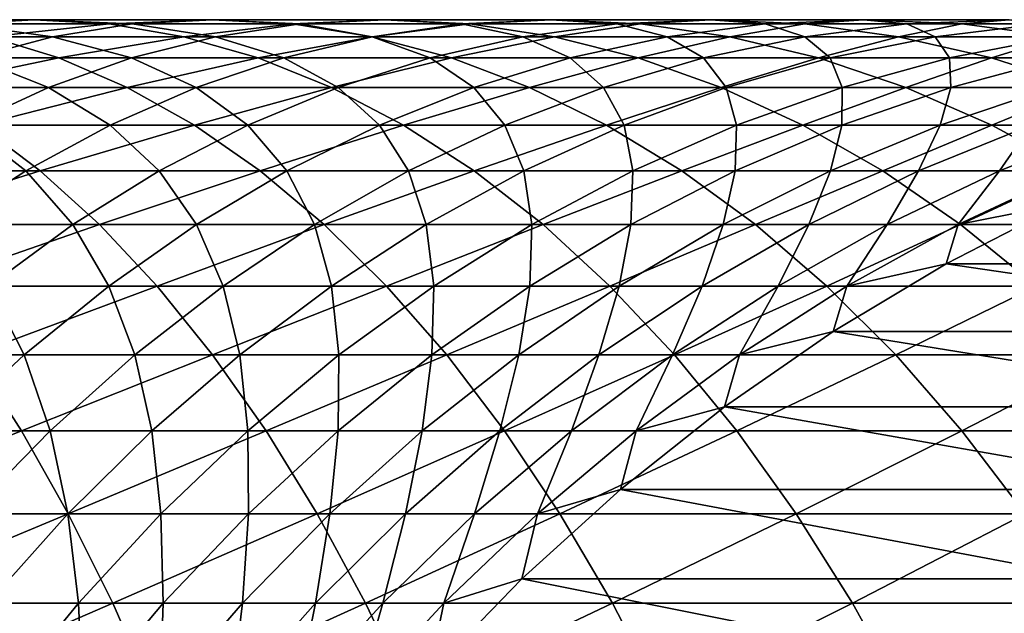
# Model space of a CAD drawing. Header units: metres. Extents: x 39 to 253, y -38 to 38.
# Tile 43 of 55: x 222 to 229, y 11 to 15. Entities that reach past the tile are written whole.
import ezdxf

# ---------------------------------------------------------------- set-up
doc = ezdxf.new("R2010")
doc.units = ezdxf.units.M
doc.layers.add('solid_26008053', color=7, linetype='CONTINUOUS')

msp = doc.modelspace()

# ---------------------------------------------------------------- linework, layer by layer
at = {"layer": 'solid_26008053'}
for points in [[(222.199677, 15, -5.640836), (220.919159, 15, -4.827028), (221.406204, 14.970401, -4.020883)], [(222.199677, 15, -5.640836), (221.676605, 14.970401, -6.424101), (220.919159, 15, -4.827028)], [(222.328247, 14.881721, -8.026352), (221.155609, 14.881721, -7.204275), (221.676605, 14.970401, -6.424101)], [(222.722733, 14.970401, -4.857572), (222.199677, 15, -5.640836), (221.406204, 14.970401, -4.020883)], [(222.722733, 14.970401, -4.857572), (221.406204, 14.970401, -4.020883), (221.891342, 14.881721, -3.217919)], [(222.884033, 14.970401, -7.270568), (221.676605, 14.970401, -6.424101), (222.199677, 15, -5.640836)], [(222.884033, 14.970401, -7.270568), (222.328247, 14.881721, -8.026352), (221.676605, 14.970401, -6.424101)], [(223.243729, 14.881721, -4.077398), (222.722733, 14.970401, -4.857572), (221.891342, 14.881721, -3.217919)], [(223.442032, 15, -6.51179), (222.199677, 15, -5.640836), (222.722733, 14.970401, -4.857572)], [(223.442032, 15, -6.51179), (222.884033, 14.970401, -7.270568), (222.199677, 15, -5.640836)], [(223.462463, 14.881721, -8.900681), (222.328247, 14.881721, -8.026352), (222.884033, 14.970401, -7.270568)], [(224.000015, 14.970401, -5.753013), (223.442032, 15, -6.51179), (222.722733, 14.970401, -4.857572)], [(224.000015, 14.970401, -5.753013), (222.722733, 14.970401, -4.857572), (223.243729, 14.881721, -4.077398)], [(224.051895, 14.970401, -8.170838), (222.884033, 14.970401, -7.270568), (223.442032, 15, -6.51179)], [(224.051895, 14.970401, -8.170838), (223.462463, 14.881721, -8.900681), (222.884033, 14.970401, -7.270568)], [(224.555801, 14.881721, -4.99723), (224.000015, 14.970401, -5.753013), (223.243729, 14.881721, -4.077398)], [(224.643677, 15, -7.438104), (223.442032, 15, -6.51179), (224.000015, 14.970401, -5.753013)], [(224.643677, 15, -7.438104), (224.051895, 14.970401, -8.170838), (223.442032, 15, -6.51179)], [(224.555908, 14.881721, -9.82547), (223.462463, 14.881721, -8.900681), (224.051895, 14.970401, -8.170838)], [(225.235443, 14.970401, -6.70537), (224.643677, 15, -7.438104), (224.000015, 14.970401, -5.753013)], [(225.235443, 14.970401, -6.70537), (224.000015, 14.970401, -5.753013), (224.555801, 14.881721, -4.99723)], [(225.177795, 14.970401, -9.123065), (224.051895, 14.970401, -8.170838), (224.643677, 15, -7.438104)], [(225.177795, 14.970401, -9.123065), (224.555908, 14.881721, -9.82547), (224.051895, 14.970401, -8.170838)], [(225.824875, 14.881721, -5.975527), (225.235443, 14.970401, -6.70537), (224.555801, 14.881721, -4.99723)], [(225.606384, 14.881721, -10.79882), (224.555908, 14.881721, -9.82547), (225.177795, 14.970401, -9.123065)], [(225.802139, 15, -8.417877), (224.643677, 15, -7.438104), (225.235443, 14.970401, -6.70537)], [(225.802139, 15, -8.417877), (225.177795, 14.970401, -9.123065), (224.643677, 15, -7.438104)], [(226.25943, 14.970401, -10.125294), (225.177795, 14.970401, -9.123065), (225.802139, 15, -8.417877)], [(226.25943, 14.970401, -10.125294), (225.606384, 14.881721, -10.79882), (225.177795, 14.970401, -9.123065)], [(226.426483, 14.970401, -7.712689), (225.802139, 15, -8.417877), (225.235443, 14.970401, -6.70537)], [(226.426483, 14.970401, -7.712689), (225.235443, 14.970401, -6.70537), (225.824875, 14.881721, -5.975527)], [(226.611694, 14.881721, -11.818737), (225.606384, 14.881721, -10.79882), (226.25943, 14.970401, -10.125294)], [(226.915054, 15, -9.4491), (225.802139, 15, -8.417877), (226.426483, 14.970401, -7.712689)], [(226.915054, 15, -9.4491), (226.25943, 14.970401, -10.125294), (225.802139, 15, -8.417877)], [(227.04837, 14.881721, -7.010284), (226.426483, 14.970401, -7.712689), (225.824875, 14.881721, -5.975527)], [(227.294571, 14.970401, -11.17547), (226.25943, 14.970401, -10.125294), (226.915054, 15, -9.4491)], [(227.294571, 14.970401, -11.17547), (226.611694, 14.881721, -11.818737), (226.25943, 14.970401, -10.125294)], [(227.570694, 14.970401, -8.772904), (226.915054, 15, -9.4491), (226.426483, 14.970401, -7.712689)], [(227.570694, 14.970401, -8.772904), (226.426483, 14.970401, -7.712689), (227.04837, 14.881721, -7.010284)], [(227.569794, 14.881721, -12.883127), (226.611694, 14.881721, -11.818737), (227.294571, 14.970401, -11.17547)], [(227.980148, 15, -10.529656), (226.915054, 15, -9.4491), (227.570694, 14.970401, -8.772904)], [(227.980148, 15, -10.529656), (227.294571, 14.970401, -11.17547), (226.915054, 15, -9.4491)], [(228.22374, 14.881721, -8.099379), (227.570694, 14.970401, -8.772904), (227.04837, 14.881721, -7.010284)], [(228.281097, 14.970401, -12.271441), (227.294571, 14.970401, -11.17547), (227.980148, 15, -10.529656)], [(228.281097, 14.970401, -12.271441), (227.569794, 14.881721, -12.883127), (227.294571, 14.970401, -11.17547)], [(228.478714, 14.881721, -13.989807), (227.569794, 14.881721, -12.883127), (228.281097, 14.970401, -12.271441)], [(228.665726, 14.970401, -9.883842), (227.980148, 15, -10.529656), (227.570694, 14.970401, -8.772904)], [(228.665726, 14.970401, -9.883842), (227.570694, 14.970401, -8.772904), (228.22374, 14.881721, -8.099379)], [(228.995209, 15, -11.657331), (227.980148, 15, -10.529656), (228.665726, 14.970401, -9.883842)], [(228.995209, 15, -11.657331), (228.281097, 14.970401, -12.271441), (227.980148, 15, -10.529656)], [(229.348602, 14.881721, -9.240575), (228.665726, 14.970401, -9.883842), (228.22374, 14.881721, -8.099379)], [(229.21698, 14.970401, -13.410955), (228.281097, 14.970401, -12.271441), (228.995209, 15, -11.657331)], [(229.21698, 14.970401, -13.410955), (228.478714, 14.881721, -13.989807), (228.281097, 14.970401, -12.271441)], [(229.336594, 14.881721, -15.136508), (228.478714, 14.881721, -13.989807), (229.21698, 14.970401, -13.410955)], [(229.70932, 14.970401, -11.043221), (228.995209, 15, -11.657331), (228.665726, 14.970401, -9.883842)], [(229.70932, 14.970401, -11.043221), (228.665726, 14.970401, -9.883842), (229.348602, 14.881721, -9.240575)], [(222.37265, 14.734309, -2.421306), (221.891342, 14.881721, -3.217919), (220.946182, 14.734309, -1.602968)], [(222.328247, 14.881721, -8.026352), (221.776855, 14.734309, -8.776157), (221.155609, 14.881721, -7.204275)], [(222.877686, 14.734309, -9.624751), (221.776855, 14.734309, -8.776157), (222.328247, 14.881721, -8.026352)], [(223.243729, 14.881721, -4.077398), (221.891342, 14.881721, -3.217919), (222.37265, 14.734309, -2.421306)], [(223.462463, 14.881721, -8.900681), (222.877686, 14.734309, -9.624751), (222.328247, 14.881721, -8.026352)], [(223.760605, 14.734309, -3.303395), (223.243729, 14.881721, -4.077398), (222.37265, 14.734309, -2.421306)], [(223.93895, 14.734309, -10.522319), (222.877686, 14.734309, -9.624751), (223.462463, 14.881721, -8.900681)], [(224.555801, 14.881721, -4.99723), (223.243729, 14.881721, -4.077398), (223.760605, 14.734309, -3.303395)], [(224.555908, 14.881721, -9.82547), (223.93895, 14.734309, -10.522319), (223.462463, 14.881721, -8.900681)], [(225.107193, 14.734309, -4.247424), (224.555801, 14.881721, -4.99723), (223.760605, 14.734309, -3.303395)], [(224.958496, 14.734309, -11.46702), (223.93895, 14.734309, -10.522319), (224.555908, 14.881721, -9.82547)], [(225.824875, 14.881721, -5.975527), (224.555801, 14.881721, -4.99723), (225.107193, 14.734309, -4.247424)], [(225.606384, 14.881721, -10.79882), (224.958496, 14.734309, -11.46702), (224.555908, 14.881721, -9.82547)], [(225.934219, 14.734309, -12.456916), (224.958496, 14.734309, -11.46702), (225.606384, 14.881721, -10.79882)], [(226.409653, 14.734309, -5.251457), (225.824875, 14.881721, -5.975527), (225.107193, 14.734309, -4.247424)], [(226.611694, 14.881721, -11.818737), (225.934219, 14.734309, -12.456916), (225.606384, 14.881721, -10.79882)], [(227.04837, 14.881721, -7.010284), (225.824875, 14.881721, -5.975527), (226.409653, 14.734309, -5.251457)], [(226.86412, 14.734309, -13.489976), (225.934219, 14.734309, -12.456916), (226.611694, 14.881721, -11.818737)], [(227.665329, 14.734309, -6.313435), (227.04837, 14.881721, -7.010284), (226.409653, 14.734309, -5.251457)], [(227.569794, 14.881721, -12.883127), (226.86412, 14.734309, -13.489976), (226.611694, 14.881721, -11.818737)], [(227.746292, 14.734309, -14.564081), (226.86412, 14.734309, -13.489976), (227.569794, 14.881721, -12.883127)], [(228.22374, 14.881721, -8.099379), (227.04837, 14.881721, -7.010284), (227.665329, 14.734309, -6.313435)], [(228.478714, 14.881721, -13.989807), (227.746292, 14.734309, -14.564081), (227.569794, 14.881721, -12.883127)], [(228.871628, 14.734309, -7.431179), (228.22374, 14.881721, -8.099379), (227.665329, 14.734309, -6.313435)], [(228.578918, 14.734309, -15.67703), (227.746292, 14.734309, -14.564081), (228.478714, 14.881721, -13.989807)], [(229.348602, 14.881721, -9.240575), (228.22374, 14.881721, -8.099379), (228.871628, 14.734309, -7.431179)], [(229.336594, 14.881721, -15.136508), (228.578918, 14.734309, -15.67703), (228.478714, 14.881721, -13.989807)], [(229.360306, 14.734309, -16.826536), (228.578918, 14.734309, -15.67703), (229.336594, 14.881721, -15.136508)], [(230.026062, 14.734309, -8.602396), (229.348602, 14.881721, -9.240575), (228.871628, 14.734309, -7.431179)], [(222.37265, 14.734309, -2.421306), (220.946182, 14.734309, -1.602968), (221.385605, 14.528748, -0.795123)], [(222.299866, 14.528748, -10.340192), (221.23204, 14.528748, -9.517027), (221.776855, 14.734309, -8.776157)], [(222.848206, 14.528748, -1.634187), (222.37265, 14.734309, -2.421306), (221.385605, 14.528748, -0.795123)], [(222.877686, 14.734309, -9.624751), (222.299866, 14.528748, -10.340192), (221.776855, 14.734309, -8.776157)], [(223.329346, 14.528748, -11.210864), (222.299866, 14.528748, -10.340192), (222.877686, 14.734309, -9.624751)], [(223.760605, 14.734309, -3.303395), (222.37265, 14.734309, -2.421306), (222.848206, 14.528748, -1.634187)], [(224.271317, 14.528748, -2.538616), (223.760605, 14.734309, -3.303395), (222.848206, 14.528748, -1.634187)], [(223.93895, 14.734309, -10.522319), (223.329346, 14.528748, -11.210864), (222.877686, 14.734309, -9.624751)], [(224.318329, 14.528748, -12.127255), (223.329346, 14.528748, -11.210864), (223.93895, 14.734309, -10.522319)], [(225.107193, 14.734309, -4.247424), (223.760605, 14.734309, -3.303395), (224.271317, 14.528748, -2.538616)], [(224.958496, 14.734309, -11.46702), (224.318329, 14.528748, -12.127255), (223.93895, 14.734309, -10.522319)], [(225.652008, 14.528748, -3.506554), (225.107193, 14.734309, -4.247424), (224.271317, 14.528748, -2.538616)], [(225.264816, 14.528748, -13.087488), (224.318329, 14.528748, -12.127255), (224.958496, 14.734309, -11.46702)], [(225.934219, 14.734309, -12.456916), (225.264816, 14.528748, -13.087488), (224.958496, 14.734309, -11.46702)], [(226.409653, 14.734309, -5.251457), (225.107193, 14.734309, -4.247424), (225.652008, 14.528748, -3.506554)], [(226.166855, 14.528748, -14.089592), (225.264816, 14.528748, -13.087488), (225.934219, 14.734309, -12.456916)], [(226.987473, 14.528748, -4.536016), (226.409653, 14.734309, -5.251457), (225.652008, 14.528748, -3.506554)], [(226.86412, 14.734309, -13.489976), (226.166855, 14.528748, -14.089592), (225.934219, 14.734309, -12.456916)], [(227.022583, 14.528748, -15.131512), (226.166855, 14.528748, -14.089592), (226.86412, 14.734309, -13.489976)], [(227.665329, 14.734309, -6.313435), (226.409653, 14.734309, -5.251457), (226.987473, 14.528748, -4.536016)], [(227.746292, 14.734309, -14.564081), (227.022583, 14.528748, -15.131512), (226.86412, 14.734309, -13.489976)], [(228.274933, 14.528748, -5.62489), (227.665329, 14.734309, -6.313435), (226.987473, 14.528748, -4.536016)], [(227.830261, 14.528748, -16.211109), (227.022583, 14.528748, -15.131512), (227.746292, 14.734309, -14.564081)], [(228.871628, 14.734309, -7.431179), (227.665329, 14.734309, -6.313435), (228.274933, 14.528748, -5.62489)], [(228.578918, 14.734309, -15.67703), (227.830261, 14.528748, -16.211109), (227.746292, 14.734309, -14.564081)], [(228.588242, 14.528748, -17.32617), (227.830261, 14.528748, -16.211109), (228.578918, 14.734309, -15.67703)], [(229.51178, 14.528748, -6.770943), (228.871628, 14.734309, -7.431179), (228.274933, 14.528748, -5.62489)], [(229.360306, 14.734309, -16.826536), (228.588242, 14.528748, -17.32617), (228.578918, 14.734309, -15.67703)], [(229.294937, 14.528748, -18.474407), (228.588242, 14.528748, -17.32617), (229.360306, 14.734309, -16.826536)], [(230.026062, 14.734309, -8.602396), (228.871628, 14.734309, -7.431179), (229.51178, 14.528748, -6.770943)], [(222.299866, 14.528748, -10.340192), (221.731308, 14.265848, -11.04418), (221.23204, 14.528748, -9.517027)], [(222.848206, 14.528748, -1.634187), (221.385605, 14.528748, -0.795123), (221.818008, 14.265848, -0.000211)], [(222.729492, 14.265848, -11.888386), (221.731308, 14.265848, -11.04418), (222.299866, 14.528748, -10.340192)], [(223.316162, 14.265848, -0.859669), (222.848206, 14.528748, -1.634187), (221.818008, 14.265848, -0.000211)], [(223.329346, 14.528748, -11.210864), (222.729492, 14.265848, -11.888386), (222.299866, 14.528748, -10.340192)], [(223.688416, 14.265848, -12.776922), (222.729492, 14.265848, -11.888386), (223.329346, 14.528748, -11.210864)], [(224.271317, 14.528748, -2.538616), (222.848206, 14.528748, -1.634187), (223.316162, 14.265848, -0.859669)], [(224.773849, 14.265848, -1.78608), (224.271317, 14.528748, -2.538616), (223.316162, 14.265848, -0.859669)], [(224.318329, 14.528748, -12.127255), (223.688416, 14.265848, -12.776922), (223.329346, 14.528748, -11.210864)], [(224.60614, 14.265848, -13.707967), (223.688416, 14.265848, -12.776922), (224.318329, 14.528748, -12.127255)], [(225.652008, 14.528748, -3.506554), (224.271317, 14.528748, -2.538616), (224.773849, 14.265848, -1.78608)], [(225.264816, 14.528748, -13.087488), (224.60614, 14.265848, -13.707967), (224.318329, 14.528748, -12.127255)], [(225.480743, 14.265848, -14.679609), (224.60614, 14.265848, -13.707967), (225.264816, 14.528748, -13.087488)], [(226.18811, 14.265848, -2.777545), (225.652008, 14.528748, -3.506554), (224.773849, 14.265848, -1.78608)], [(226.166855, 14.528748, -14.089592), (225.480743, 14.265848, -14.679609), (225.264816, 14.528748, -13.087488)], [(226.310471, 14.265848, -15.689857), (225.480743, 14.265848, -14.679609), (226.166855, 14.528748, -14.089592)], [(226.987473, 14.528748, -4.536016), (225.652008, 14.528748, -3.506554), (226.18811, 14.265848, -2.777545)], [(227.022583, 14.528748, -15.131512), (226.310471, 14.265848, -15.689857), (226.166855, 14.528748, -14.089592)], [(227.55603, 14.265848, -3.832028), (226.987473, 14.528748, -4.536016), (226.18811, 14.265848, -2.777545)], [(227.093597, 14.265848, -16.736639), (226.310471, 14.265848, -15.689857), (227.022583, 14.528748, -15.131512)], [(228.274933, 14.528748, -5.62489), (226.987473, 14.528748, -4.536016), (227.55603, 14.265848, -3.832028)], [(227.830261, 14.528748, -16.211109), (227.093597, 14.265848, -16.736639), (227.022583, 14.528748, -15.131512)], [(227.828537, 14.265848, -17.817804), (227.093597, 14.265848, -16.736639), (227.830261, 14.528748, -16.211109)], [(228.874786, 14.265848, -4.947369), (228.274933, 14.528748, -5.62489), (227.55603, 14.265848, -3.832028)], [(228.588242, 14.528748, -17.32617), (227.828537, 14.265848, -17.817804), (227.830261, 14.528748, -16.211109)], [(228.513748, 14.265848, -18.931139), (227.828537, 14.265848, -17.817804), (228.588242, 14.528748, -17.32617)], [(229.51178, 14.528748, -6.770943), (228.274933, 14.528748, -5.62489), (228.874786, 14.265848, -4.947369)], [(229.294937, 14.528748, -18.474407), (228.513748, 14.265848, -18.931139), (228.588242, 14.528748, -17.32617)], [(229.147858, 14.265848, -20.074358), (228.513748, 14.265848, -18.931139), (229.294937, 14.528748, -18.474407)], [(230.141693, 14.265848, -6.121277), (229.51178, 14.528748, -6.770943), (228.874786, 14.265848, -4.947369)], [(222.241669, 13.946648, 0.778632), (221.818008, 14.265848, -0.000211), (220.670441, 13.946648, 1.587758)], [(222.141769, 13.946648, -12.552211), (221.174255, 13.946648, -11.733935), (221.731308, 14.265848, -11.04418)], [(222.729492, 14.265848, -11.888386), (222.141769, 13.946648, -12.552211), (221.731308, 14.265848, -11.04418)], [(223.316162, 14.265848, -0.859669), (221.818008, 14.265848, -0.000211), (222.241669, 13.946648, 0.778632)], [(223.071243, 13.946648, -13.413455), (222.141769, 13.946648, -12.552211), (222.729492, 14.265848, -11.888386)], [(223.774658, 13.946648, -0.100808), (223.316162, 14.265848, -0.859669), (222.241669, 13.946648, 0.778632)], [(223.688416, 14.265848, -12.776922), (223.071243, 13.946648, -13.413455), (222.729492, 14.265848, -11.888386)], [(223.96077, 13.946648, -14.315901), (223.071243, 13.946648, -13.413455), (223.688416, 14.265848, -12.776922)], [(224.773849, 14.265848, -1.78608), (223.316162, 14.265848, -0.859669), (223.774658, 13.946648, -0.100808)], [(224.60614, 14.265848, -13.707967), (223.96077, 13.946648, -14.315901), (223.688416, 14.265848, -12.776922)], [(225.266235, 13.946648, -1.048758), (224.773849, 14.265848, -1.78608), (223.774658, 13.946648, -0.100808)], [(224.808517, 13.946648, -15.257699), (223.96077, 13.946648, -14.315901), (224.60614, 14.265848, -13.707967)], [(225.480743, 14.265848, -14.679609), (224.808517, 13.946648, -15.257699), (224.60614, 14.265848, -13.707967)], [(226.18811, 14.265848, -2.777545), (224.773849, 14.265848, -1.78608), (225.266235, 13.946648, -1.048758)], [(225.612762, 13.946648, -16.236916), (224.808517, 13.946648, -15.257699), (225.480743, 14.265848, -14.679609)], [(226.713379, 13.946648, -2.063273), (226.18811, 14.265848, -2.777545), (225.266235, 13.946648, -1.048758)], [(226.310471, 14.265848, -15.689857), (225.612762, 13.946648, -16.236916), (225.480743, 14.265848, -14.679609)], [(226.371826, 13.946648, -17.251543), (225.612762, 13.946648, -16.236916), (226.310471, 14.265848, -15.689857)], [(227.55603, 14.265848, -3.832028), (226.18811, 14.265848, -2.777545), (226.713379, 13.946648, -2.063273)], [(227.093597, 14.265848, -16.736639), (226.371826, 13.946648, -17.251543), (226.310471, 14.265848, -15.689857)], [(227.084183, 13.946648, -18.299501), (226.371826, 13.946648, -17.251543), (227.093597, 14.265848, -16.736639)], [(228.113083, 13.946648, -3.142272), (227.55603, 14.265848, -3.832028), (226.713379, 13.946648, -2.063273)], [(227.828537, 14.265848, -17.817804), (227.084183, 13.946648, -18.299501), (227.093597, 14.265848, -16.736639)], [(227.748352, 13.946648, -19.378639), (227.084183, 13.946648, -18.299501), (227.828537, 14.265848, -17.817804)], [(228.874786, 14.265848, -4.947369), (227.55603, 14.265848, -3.832028), (228.113083, 13.946648, -3.142272)], [(228.513748, 14.265848, -18.931139), (227.748352, 13.946648, -19.378639), (227.828537, 14.265848, -17.817804)], [(228.362991, 13.946648, -20.486742), (227.748352, 13.946648, -19.378639), (228.513748, 14.265848, -18.931139)], [(229.462509, 13.946648, -4.283543), (228.874786, 14.265848, -4.947369), (228.113083, 13.946648, -3.142272)], [(229.147858, 14.265848, -20.074358), (228.362991, 13.946648, -20.486742), (228.513748, 14.265848, -18.931139)], [(228.926819, 13.946648, -21.62154), (228.362991, 13.946648, -20.486742), (229.147858, 14.265848, -20.074358)], [(230.141693, 14.265848, -6.121277), (228.874786, 14.265848, -4.947369), (229.462509, 13.946648, -4.283543)], [(229.729553, 14.265848, -21.245117), (228.926819, 13.946648, -21.62154), (229.147858, 14.265848, -20.074358)], [(229.438675, 13.946648, -22.780703), (228.926819, 13.946648, -21.62154), (229.729553, 14.265848, -21.245117)], [(222.241669, 13.946648, 0.778632), (220.670441, 13.946648, 1.587758), (221.048874, 13.572406, 2.36539)], [(222.654922, 13.572406, 1.538331), (222.241669, 13.946648, 0.778632), (221.048874, 13.572406, 2.36539)], [(222.141769, 13.946648, -12.552211), (221.568497, 13.572406, -13.199719), (221.174255, 13.946648, -11.733935)], [(222.469238, 13.572406, -14.034342), (221.568497, 13.572406, -13.199719), (222.141769, 13.946648, -12.552211)], [(223.071243, 13.946648, -13.413455), (222.469238, 13.572406, -14.034342), (222.141769, 13.946648, -12.552211)], [(223.774658, 13.946648, -0.100808), (222.241669, 13.946648, 0.778632), (222.654922, 13.572406, 1.538331)], [(223.331268, 13.572406, -14.908894), (222.469238, 13.572406, -14.034342), (223.071243, 13.946648, -13.413455)], [(224.221878, 13.572406, 0.639401), (223.774658, 13.946648, -0.100808), (222.654922, 13.572406, 1.538331)], [(223.96077, 13.946648, -14.315901), (223.331268, 13.572406, -14.908894), (223.071243, 13.946648, -13.413455)], [(224.152817, 13.572406, -15.82158), (223.331268, 13.572406, -14.908894), (223.96077, 13.946648, -14.315901)], [(225.266235, 13.946648, -1.048758), (223.774658, 13.946648, -0.100808), (224.221878, 13.572406, 0.639401)], [(224.808517, 13.946648, -15.257699), (224.152817, 13.572406, -15.82158), (223.96077, 13.946648, -14.315901)], [(224.93219, 13.572406, -16.770529), (224.152817, 13.572406, -15.82158), (224.808517, 13.946648, -15.257699)], [(225.746521, 13.572406, -0.329558), (225.266235, 13.946648, -1.048758), (224.221878, 13.572406, 0.639401)], [(225.612762, 13.946648, -16.236916), (224.93219, 13.572406, -16.770529), (224.808517, 13.946648, -15.257699)], [(225.667801, 13.572406, -17.753794), (224.93219, 13.572406, -16.770529), (225.612762, 13.946648, -16.236916)], [(226.713379, 13.946648, -2.063273), (225.266235, 13.946648, -1.048758), (225.746521, 13.572406, -0.329558)], [(226.371826, 13.946648, -17.251543), (225.667801, 13.572406, -17.753794), (225.612762, 13.946648, -16.236916)], [(226.358139, 13.572406, -18.769358), (225.667801, 13.572406, -17.753794), (226.371826, 13.946648, -17.251543)], [(227.225723, 13.572406, -1.366557), (226.713379, 13.946648, -2.063273), (225.746521, 13.572406, -0.329558)], [(227.084183, 13.946648, -18.299501), (226.358139, 13.572406, -18.769358), (226.371826, 13.946648, -17.251543)], [(227.00177, 13.572406, -19.815138), (226.358139, 13.572406, -18.769358), (227.084183, 13.946648, -18.299501)], [(228.113083, 13.946648, -3.142272), (226.713379, 13.946648, -2.063273), (227.225723, 13.572406, -1.366557)], [(227.748352, 13.946648, -19.378639), (227.00177, 13.572406, -19.815138), (227.084183, 13.946648, -18.299501)], [(227.597412, 13.572406, -20.88899), (227.00177, 13.572406, -19.815138), (227.748352, 13.946648, -19.378639)], [(228.656464, 13.572406, -2.46947), (228.113083, 13.946648, -3.142272), (227.225723, 13.572406, -1.366557)], [(228.362991, 13.946648, -20.486742), (227.597412, 13.572406, -20.88899), (227.748352, 13.946648, -19.378639)], [(228.143799, 13.572406, -21.98871), (227.597412, 13.572406, -20.88899), (228.362991, 13.946648, -20.486742)], [(229.462509, 13.946648, -4.283543), (228.113083, 13.946648, -3.142272), (228.656464, 13.572406, -2.46947)], [(228.926819, 13.946648, -21.62154), (228.143799, 13.572406, -21.98871), (228.362991, 13.946648, -20.486742)], [(228.639847, 13.572406, -23.112041), (228.143799, 13.572406, -21.98871), (228.926819, 13.946648, -21.62154)], [(229.438675, 13.946648, -22.780703), (228.639847, 13.572406, -23.112041), (228.926819, 13.946648, -21.62154)], [(229.369568, 13.716189, -24.118986), (228.639847, 13.572406, -23.112041), (229.438675, 13.946648, -22.780703)], [(230.035782, 13.572406, -3.636034), (229.462509, 13.946648, -4.283543), (228.656464, 13.572406, -2.46947)], [(229.369568, 13.716189, -24.118986), (228.555496, 13.298989, -24.415287), (228.639847, 13.572406, -23.112041)], [(232.557129, 13.298989, -35.409691), (228.555496, 13.298989, -24.415287), (229.369568, 13.716189, -24.118986)], [(222.654922, 13.572406, 1.538331), (221.048874, 13.572406, 2.36539), (221.41626, 13.1446, 3.120357)], [(223.056122, 13.1446, 2.275889), (222.654922, 13.572406, 1.538331), (221.41626, 13.1446, 3.120357)], [(222.469238, 13.572406, -14.034342), (221.884766, 13.1446, -14.637134), (221.568497, 13.572406, -13.199719)], [(222.720108, 13.1446, -15.484603), (221.884766, 13.1446, -14.637134), (222.469238, 13.572406, -14.034342)], [(223.331268, 13.572406, -14.908894), (222.720108, 13.1446, -15.484603), (222.469238, 13.572406, -14.034342)], [(224.221878, 13.572406, 0.639401), (222.654922, 13.572406, 1.538331), (223.056122, 13.1446, 2.275889)], [(223.516205, 13.1446, -16.369026), (222.720108, 13.1446, -15.484603), (223.331268, 13.572406, -14.908894)], [(224.656052, 13.1446, 1.358036), (224.221878, 13.572406, 0.639401), (223.056122, 13.1446, 2.275889)], [(224.152817, 13.572406, -15.82158), (223.516205, 13.1446, -16.369026), (223.331268, 13.572406, -14.908894)], [(224.271454, 13.1446, -17.288589), (223.516205, 13.1446, -16.369026), (224.152817, 13.572406, -15.82158)], [(224.93219, 13.572406, -16.770529), (224.271454, 13.1446, -17.288589), (224.152817, 13.572406, -15.82158)], [(225.746521, 13.572406, -0.329558), (224.221878, 13.572406, 0.639401), (224.656052, 13.1446, 1.358036)], [(224.984283, 13.1446, -18.241405), (224.271454, 13.1446, -17.288589), (224.93219, 13.572406, -16.770529)], [(226.212799, 13.1446, 0.368681), (225.746521, 13.572406, -0.329558), (224.656052, 13.1446, 1.358036)], [(225.667801, 13.572406, -17.753794), (224.984283, 13.1446, -18.241405), (224.93219, 13.572406, -16.770529)], [(225.653244, 13.1446, -19.225521), (224.984283, 13.1446, -18.241405), (225.667801, 13.572406, -17.753794)], [(226.358139, 13.572406, -18.769358), (225.653244, 13.1446, -19.225521), (225.667801, 13.572406, -17.753794)], [(226.276962, 13.1446, -20.238916), (225.653244, 13.1446, -19.225521), (226.358139, 13.572406, -18.769358)], [(227.225723, 13.572406, -1.366557), (225.746521, 13.572406, -0.329558), (226.212799, 13.1446, 0.368681)], [(227.723145, 13.1446, -0.690148), (227.225723, 13.572406, -1.366557), (226.212799, 13.1446, 0.368681)], [(227.00177, 13.572406, -19.815138), (226.276962, 13.1446, -20.238916), (226.358139, 13.572406, -18.769358)], [(226.854141, 13.1446, -21.279514), (226.276962, 13.1446, -20.238916), (227.00177, 13.572406, -19.815138)], [(227.597412, 13.572406, -20.88899), (226.854141, 13.1446, -21.279514), (227.00177, 13.572406, -19.815138)], [(227.383621, 13.1446, -22.345179), (226.854141, 13.1446, -21.279514), (227.597412, 13.572406, -20.88899)], [(228.656464, 13.572406, -2.46947), (227.225723, 13.572406, -1.366557), (227.723145, 13.1446, -0.690148)], [(228.143799, 13.572406, -21.98871), (227.383621, 13.1446, -22.345179), (227.597412, 13.572406, -20.88899)], [(227.864304, 13.1446, -23.433725), (227.383621, 13.1446, -22.345179), (228.143799, 13.572406, -21.98871)], [(229.18399, 13.1446, -1.816277), (228.656464, 13.572406, -2.46947), (227.723145, 13.1446, -0.690148)], [(228.639847, 13.572406, -23.112041), (227.864304, 13.1446, -23.433725), (228.143799, 13.572406, -21.98871)], [(228.555496, 13.298989, -24.415287), (227.864304, 13.1446, -23.433725), (228.639847, 13.572406, -23.112041)], [(230.035782, 13.572406, -3.636034), (228.656464, 13.572406, -2.46947), (229.18399, 13.1446, -1.816277)], [(228.555496, 13.298989, -24.415287), (227.768204, 12.827142, -24.701836), (227.864304, 13.1446, -23.433725)], [(231.769836, 12.827142, -35.696239), (227.768204, 12.827142, -24.701836), (228.555496, 13.298989, -24.415287)], [(232.557129, 13.298989, -35.409691), (231.769836, 12.827142, -35.696239), (228.555496, 13.298989, -24.415287)], [(222.129715, 12.664919, -16.040756), (221.32016, 12.664919, -15.21945), (221.884766, 13.1446, -14.637134)], [(223.056122, 13.1446, 2.275889), (221.41626, 13.1446, 3.120357), (221.771179, 12.664919, 3.84968)], [(223.443695, 12.664919, 2.988394), (223.056122, 13.1446, 2.275889), (221.771179, 12.664919, 3.84968)], [(222.720108, 13.1446, -15.484603), (222.129715, 12.664919, -16.040756), (221.884766, 13.1446, -14.637134)], [(222.90123, 12.664919, -16.897877), (222.129715, 12.664919, -16.040756), (222.720108, 13.1446, -15.484603)], [(223.516205, 13.1446, -16.369026), (222.90123, 12.664919, -16.897877), (222.720108, 13.1446, -15.484603)], [(223.633163, 12.664919, -17.789053), (222.90123, 12.664919, -16.897877), (223.516205, 13.1446, -16.369026)], [(224.656052, 13.1446, 1.358036), (223.056122, 13.1446, 2.275889), (223.443695, 12.664919, 2.988394)], [(225.0755, 12.664919, 2.052262), (224.656052, 13.1446, 1.358036), (223.443695, 12.664919, 2.988394)], [(224.271454, 13.1446, -17.288589), (223.633163, 12.664919, -17.789053), (223.516205, 13.1446, -16.369026)], [(224.32399, 12.664919, -18.712454), (223.633163, 12.664919, -17.789053), (224.271454, 13.1446, -17.288589)], [(224.984283, 13.1446, -18.241405), (224.32399, 12.664919, -18.712454), (224.271454, 13.1446, -17.288589)], [(224.97229, 12.664919, -19.666189), (224.32399, 12.664919, -18.712454), (224.984283, 13.1446, -18.241405)], [(226.212799, 13.1446, 0.368681), (224.656052, 13.1446, 1.358036), (225.0755, 12.664919, 2.052262)], [(225.653244, 13.1446, -19.225521), (224.97229, 12.664919, -19.666189), (224.984283, 13.1446, -18.241405)], [(225.576752, 12.664919, -20.6483), (224.97229, 12.664919, -19.666189), (225.653244, 13.1446, -19.225521)], [(226.663239, 12.664919, 1.043202), (226.212799, 13.1446, 0.368681), (225.0755, 12.664919, 2.052262)], [(226.276962, 13.1446, -20.238916), (225.576752, 12.664919, -20.6483), (225.653244, 13.1446, -19.225521)], [(226.136124, 12.664919, -21.656775), (225.576752, 12.664919, -20.6483), (226.276962, 13.1446, -20.238916)], [(226.854141, 13.1446, -21.279514), (226.136124, 12.664919, -21.656775), (226.276962, 13.1446, -20.238916)], [(226.649246, 12.664919, -22.689541), (226.136124, 12.664919, -21.656775), (226.854141, 13.1446, -21.279514)], [(227.723145, 13.1446, -0.690148), (226.212799, 13.1446, 0.368681), (226.663239, 12.664919, 1.043202)], [(227.383621, 13.1446, -22.345179), (226.649246, 12.664919, -22.689541), (226.854141, 13.1446, -21.279514)], [(227.115097, 12.664919, -23.744482), (226.649246, 12.664919, -22.689541), (227.383621, 13.1446, -22.345179)], [(228.203659, 12.664919, -0.036713), (227.723145, 13.1446, -0.690148), (226.663239, 12.664919, 1.043202)], [(227.864304, 13.1446, -23.433725), (227.115097, 12.664919, -23.744482), (227.383621, 13.1446, -22.345179)], [(227.768204, 12.827142, -24.701836), (227.115097, 12.664919, -23.744482), (227.864304, 13.1446, -23.433725)], [(229.18399, 13.1446, -1.816277), (227.723145, 13.1446, -0.690148), (228.203659, 12.664919, -0.036713)], [(229.693604, 12.664919, -1.18527), (229.18399, 13.1446, -1.816277), (228.203659, 12.664919, -0.036713)], [(227.768204, 12.827142, -24.701836), (227.010941, 12.302584, -24.977457), (227.115097, 12.664919, -23.744482)], [(231.012573, 12.302584, -35.971859), (227.010941, 12.302584, -24.977457), (227.768204, 12.827142, -24.701836)], [(231.769836, 12.827142, -35.696239), (231.012573, 12.302584, -35.971859), (227.768204, 12.827142, -24.701836)], [(222.112213, 12.135255, 4.550482), (221.771179, 12.664919, 3.84968), (220.370331, 12.135255, 5.349878)], [(222.129715, 12.664919, -16.040756), (221.562393, 12.135255, -16.575161), (221.32016, 12.664919, -15.21945)], [(222.310318, 12.135255, -17.406046), (221.562393, 12.135255, -16.575161), (222.129715, 12.664919, -16.040756)], [(223.443695, 12.664919, 2.988394), (221.771179, 12.664919, 3.84968), (222.112213, 12.135255, 4.550482)], [(223.816116, 12.135255, 3.673035), (223.443695, 12.664919, 2.988394), (222.112213, 12.135255, 4.550482)], [(222.90123, 12.664919, -16.897877), (222.310318, 12.135255, -17.406046), (222.129715, 12.664919, -16.040756)], [(223.019836, 12.135255, -18.269943), (222.310318, 12.135255, -17.406046), (222.90123, 12.664919, -16.897877)], [(223.633163, 12.664919, -17.789053), (223.019836, 12.135255, -18.269943), (222.90123, 12.664919, -16.897877)], [(223.689514, 12.135255, -19.165081), (223.019836, 12.135255, -18.269943), (223.633163, 12.664919, -17.789053)], [(225.0755, 12.664919, 2.052262), (223.443695, 12.664919, 2.988394), (223.816116, 12.135255, 3.673035)], [(224.32399, 12.664919, -18.712454), (223.689514, 12.135255, -19.165081), (223.633163, 12.664919, -17.789053)], [(224.317978, 12.135255, -20.089624), (223.689514, 12.135255, -19.165081), (224.32399, 12.664919, -18.712454)], [(225.478531, 12.135255, 2.719338), (225.0755, 12.664919, 2.052262), (223.816116, 12.135255, 3.673035)], [(224.97229, 12.664919, -19.666189), (224.317978, 12.135255, -20.089624), (224.32399, 12.664919, -18.712454)], [(224.903931, 12.135255, -21.041674), (224.317978, 12.135255, -20.089624), (224.97229, 12.664919, -19.666189)], [(225.576752, 12.664919, -20.6483), (224.903931, 12.135255, -21.041674), (224.97229, 12.664919, -19.666189)], [(225.446182, 12.135255, -22.019279), (224.903931, 12.135255, -21.041674), (225.576752, 12.664919, -20.6483)], [(226.663239, 12.664919, 1.043202), (225.0755, 12.664919, 2.052262), (225.478531, 12.135255, 2.719338)], [(226.136124, 12.664919, -21.656775), (225.446182, 12.135255, -22.019279), (225.576752, 12.664919, -20.6483)], [(225.943604, 12.135255, -23.020433), (225.446182, 12.135255, -22.019279), (226.136124, 12.664919, -21.656775)], [(227.096069, 12.135255, 1.691345), (226.663239, 12.664919, 1.043202), (225.478531, 12.135255, 2.719338)], [(226.649246, 12.664919, -22.689541), (225.943604, 12.135255, -23.020433), (226.136124, 12.664919, -21.656775)], [(226.395187, 12.135255, -24.043085), (225.943604, 12.135255, -23.020433), (226.649246, 12.664919, -22.689541)], [(227.115097, 12.664919, -23.744482), (226.395187, 12.135255, -24.043085), (226.649246, 12.664919, -22.689541)], [(227.010941, 12.302584, -24.977457), (226.395187, 12.135255, -24.043085), (227.115097, 12.664919, -23.744482)], [(228.203659, 12.664919, -0.036713), (226.663239, 12.664919, 1.043202), (227.096069, 12.135255, 1.691345)], [(228.66539, 12.135255, 0.591167), (228.203659, 12.664919, -0.036713), (227.096069, 12.135255, 1.691345)], [(229.693604, 12.664919, -1.18527), (228.203659, 12.664919, -0.036713), (228.66539, 12.135255, 0.591167)], [(230.183304, 12.135255, -0.578941), (229.693604, 12.664919, -1.18527), (228.66539, 12.135255, 0.591167)], [(227.010941, 12.302584, -24.977457), (226.286819, 11.727472, -25.241016), (226.395187, 12.135255, -24.043085)], [(230.288452, 11.727472, -36.23542), (226.286819, 11.727472, -25.241016), (227.010941, 12.302584, -24.977457)], [(231.012573, 12.302584, -35.971859), (230.288452, 11.727472, -36.23542), (227.010941, 12.302584, -24.977457)], [(222.112213, 12.135255, 4.550482), (220.370331, 12.135255, 5.349878), (220.665497, 11.557698, 6.033458)], [(222.438019, 11.557698, 5.219996), (222.112213, 12.135255, 4.550482), (220.665497, 11.557698, 6.033458)], [(222.310318, 12.135255, -17.406046), (221.745773, 11.557698, -17.891527), (221.562393, 12.135255, -16.575161)], [(222.433884, 11.557698, -18.729366), (221.745773, 11.557698, -17.891527), (222.310318, 12.135255, -17.406046)], [(223.816116, 12.135255, 3.673035), (222.112213, 12.135255, 4.550482), (222.438019, 11.557698, 5.219996)], [(223.019836, 12.135255, -18.269943), (222.433884, 11.557698, -18.729366), (222.310318, 12.135255, -17.406046)], [(223.083374, 11.557698, -19.597502), (222.433884, 11.557698, -18.729366), (223.019836, 12.135255, -18.269943)], [(224.171906, 11.557698, 4.32711), (223.816116, 12.135255, 3.673035), (222.438019, 11.557698, 5.219996)], [(223.689514, 12.135255, -19.165081), (223.083374, 11.557698, -19.597502), (223.019836, 12.135255, -18.269943)], [(223.692871, 11.557698, -20.494154), (223.083374, 11.557698, -19.597502), (223.689514, 12.135255, -19.165081)], [(224.317978, 12.135255, -20.089624), (223.692871, 11.557698, -20.494154), (223.689514, 12.135255, -19.165081)], [(224.261154, 11.557698, -21.417486), (223.692871, 11.557698, -20.494154), (224.317978, 12.135255, -20.089624)], [(225.478531, 12.135255, 2.719338), (223.816116, 12.135255, 3.673035), (224.171906, 11.557698, 4.32711)], [(225.863571, 11.557698, 3.356632), (225.478531, 12.135255, 2.719338), (224.171906, 11.557698, 4.32711)], [(224.903931, 12.135255, -21.041674), (224.261154, 11.557698, -21.417486), (224.317978, 12.135255, -20.089624)], [(224.787048, 11.557698, -22.365601), (224.261154, 11.557698, -21.417486), (224.903931, 12.135255, -21.041674)], [(225.446182, 12.135255, -22.019279), (224.787048, 11.557698, -22.365601), (224.903931, 12.135255, -21.041674)], [(225.26947, 11.557698, -23.336555), (224.787048, 11.557698, -22.365601), (225.446182, 12.135255, -22.019279)], [(225.943604, 12.135255, -23.020433), (225.26947, 11.557698, -23.336555), (225.446182, 12.135255, -22.019279)], [(225.707428, 11.557698, -24.328358), (225.26947, 11.557698, -23.336555), (225.943604, 12.135255, -23.020433)], [(227.096069, 12.135255, 1.691345), (225.478531, 12.135255, 2.719338), (225.863571, 11.557698, 3.356632)], [(226.395187, 12.135255, -24.043085), (225.707428, 11.557698, -24.328358), (225.943604, 12.135255, -23.020433)], [(226.286819, 11.727472, -25.241016), (225.707428, 11.557698, -24.328358), (226.395187, 12.135255, -24.043085)], [(227.509567, 11.557698, 2.310551), (227.096069, 12.135255, 1.691345), (225.863571, 11.557698, 3.356632)], [(228.66539, 12.135255, 0.591167), (227.096069, 12.135255, 1.691345), (227.509567, 11.557698, 2.310551)], [(229.106506, 11.557698, 1.191015), (228.66539, 12.135255, 0.591167), (227.509567, 11.557698, 2.310551)], [(230.183304, 12.135255, -0.578941), (228.66539, 12.135255, 0.591167), (229.106506, 11.557698, 1.191015)], [(226.286819, 11.727472, -25.241016), (225.598816, 11.10417, -25.491432), (225.707428, 11.557698, -24.328358)], [(229.600449, 11.10417, -36.485836), (225.598816, 11.10417, -25.491432), (226.286819, 11.727472, -25.241016)], [(230.288452, 11.727472, -36.23542), (229.600449, 11.10417, -36.485836), (226.286819, 11.727472, -25.241016)], [(222.438019, 11.557698, 5.219996), (220.665497, 11.557698, 6.033458), (220.945694, 10.934529, 6.682394)], [(222.74733, 10.934529, 5.85558), (222.438019, 11.557698, 5.219996), (220.945694, 10.934529, 6.682394)], [(222.433884, 11.557698, -18.729366), (221.87764, 10.934529, -19.165504), (221.745773, 11.557698, -17.891527)], [(222.507935, 10.934529, -20.008007), (221.87764, 10.934529, -19.165504), (222.433884, 11.557698, -18.729366)], [(223.083374, 11.557698, -19.597502), (222.507935, 10.934529, -20.008007), (222.433884, 11.557698, -18.729366)], [(224.171906, 11.557698, 4.32711), (222.438019, 11.557698, 5.219996), (222.74733, 10.934529, 5.85558)], [(223.099442, 10.934529, -20.878183), (222.507935, 10.934529, -20.008007), (223.083374, 11.557698, -19.597502)], [(224.509659, 10.934529, 4.948037), (224.171906, 11.557698, 4.32711), (222.74733, 10.934529, 5.85558)], [(223.692871, 11.557698, -20.494154), (223.099442, 10.934529, -20.878183), (223.083374, 11.557698, -19.597502)], [(223.650955, 10.934529, -21.774252), (223.099442, 10.934529, -20.878183), (223.692871, 11.557698, -20.494154)], [(224.261154, 11.557698, -21.417486), (223.650955, 10.934529, -21.774252), (223.692871, 11.557698, -20.494154)], [(224.161316, 10.934529, -22.69437), (223.650955, 10.934529, -21.774252), (224.261154, 11.557698, -21.417486)], [(224.787048, 11.557698, -22.365601), (224.161316, 10.934529, -22.69437), (224.261154, 11.557698, -21.417486)], [(224.629486, 10.934529, -23.636656), (224.161316, 10.934529, -22.69437), (224.787048, 11.557698, -22.365601)], [(225.863571, 11.557698, 3.356632), (224.171906, 11.557698, 4.32711), (224.509659, 10.934529, 4.948037)], [(226.229095, 10.934529, 3.961629), (225.863571, 11.557698, 3.356632), (224.509659, 10.934529, 4.948037)], [(225.26947, 11.557698, -23.336555), (224.629486, 10.934529, -23.636656), (224.787048, 11.557698, -22.365601)], [(225.05452, 10.934529, -24.599173), (224.629486, 10.934529, -23.636656), (225.26947, 11.557698, -23.336555)], [(225.707428, 11.557698, -24.328358), (225.05452, 10.934529, -24.599173), (225.26947, 11.557698, -23.336555)], [(225.598816, 11.10417, -25.491432), (225.05452, 10.934529, -24.599173), (225.707428, 11.557698, -24.328358)], [(227.509567, 11.557698, 2.310551), (225.863571, 11.557698, 3.356632), (226.229095, 10.934529, 3.961629)], [(227.902115, 10.934529, 2.898377), (227.509567, 11.557698, 2.310551), (226.229095, 10.934529, 3.961629)], [(229.106506, 11.557698, 1.191015), (227.509567, 11.557698, 2.310551), (227.902115, 10.934529, 2.898377)], [(229.525269, 10.934529, 1.760464), (229.106506, 11.557698, 1.191015), (227.902115, 10.934529, 2.898377)], [(225.598816, 11.10417, -25.491432), (224.949738, 10.435238, -25.727674), (225.05452, 10.934529, -24.599173)], [(228.95137, 10.435238, -36.722076), (224.949738, 10.435238, -25.727674), (225.598816, 11.10417, -25.491432)], [(229.600449, 11.10417, -36.485836), (228.95137, 10.435238, -36.722076), (225.598816, 11.10417, -25.491432)], [(228.969925, 10.432669, -36.76527), (228.95137, 10.435238, -36.722076), (229.600449, 11.10417, -36.485836)], [(222.74733, 10.934529, 5.85558), (220.945694, 10.934529, 6.682394), (221.209839, 10.268207, 7.294127)], [(223.038895, 10.268207, 6.454725), (222.74733, 10.934529, 5.85558), (221.209839, 10.268207, 7.294127)], [(222.507935, 10.934529, -20.008007), (221.9655, 10.268207, -20.394978), (221.87764, 10.934529, -19.165504)], [(222.540039, 10.268207, -21.240196), (221.9655, 10.268207, -20.394978), (222.507935, 10.934529, -20.008007)], [(223.099442, 10.934529, -20.878183), (222.540039, 10.268207, -21.240196), (222.507935, 10.934529, -20.008007)], [(223.075729, 10.268207, -22.110563), (222.540039, 10.268207, -21.240196), (223.099442, 10.934529, -20.878183)], [(224.509659, 10.934529, 4.948037), (222.74733, 10.934529, 5.85558), (223.038895, 10.268207, 6.454725)], [(224.828064, 10.268207, 5.533366), (224.509659, 10.934529, 4.948037), (223.038895, 10.268207, 6.454725)], [(223.650955, 10.934529, -21.774252), (223.075729, 10.268207, -22.110563), (223.099442, 10.934529, -20.878183)], [(223.571457, 10.268207, -23.004293), (223.075729, 10.268207, -22.110563), (223.650955, 10.934529, -21.774252)], [(224.161316, 10.934529, -22.69437), (223.571457, 10.268207, -23.004293), (223.650955, 10.934529, -21.774252)], [(224.026199, 10.268207, -23.919552), (223.571457, 10.268207, -23.004293), (224.161316, 10.934529, -22.69437)], [(224.629486, 10.934529, -23.636656), (224.026199, 10.268207, -23.919552), (224.161316, 10.934529, -22.69437)], [(224.439041, 10.268207, -24.854462), (224.026199, 10.268207, -23.919552), (224.629486, 10.934529, -23.636656)], [(225.05452, 10.934529, -24.599173), (224.439041, 10.268207, -24.854462), (224.629486, 10.934529, -23.636656)], [(224.949738, 10.435238, -25.727674), (224.439041, 10.268207, -24.854462), (225.05452, 10.934529, -24.599173)], [(226.229095, 10.934529, 3.961629), (224.509659, 10.934529, 4.948037), (224.828064, 10.268207, 5.533366)], [(226.573669, 10.268207, 4.531941), (226.229095, 10.934529, 3.961629), (224.828064, 10.268207, 5.533366)], [(227.902115, 10.934529, 2.898377), (226.229095, 10.934529, 3.961629), (226.573669, 10.268207, 4.531941)], [(228.272156, 10.268207, 3.452502), (227.902115, 10.934529, 2.898377), (226.573669, 10.268207, 4.531941)], [(229.525269, 10.934529, 1.760464), (227.902115, 10.934529, 2.898377), (228.272156, 10.268207, 3.452502)], [(229.920029, 10.268207, 2.297265), (229.525269, 10.934529, 1.760464), (228.272156, 10.268207, 3.452502)]]:
    msp.add_3dface(points, dxfattribs=at)

doc.saveas('drawing.dxf')
